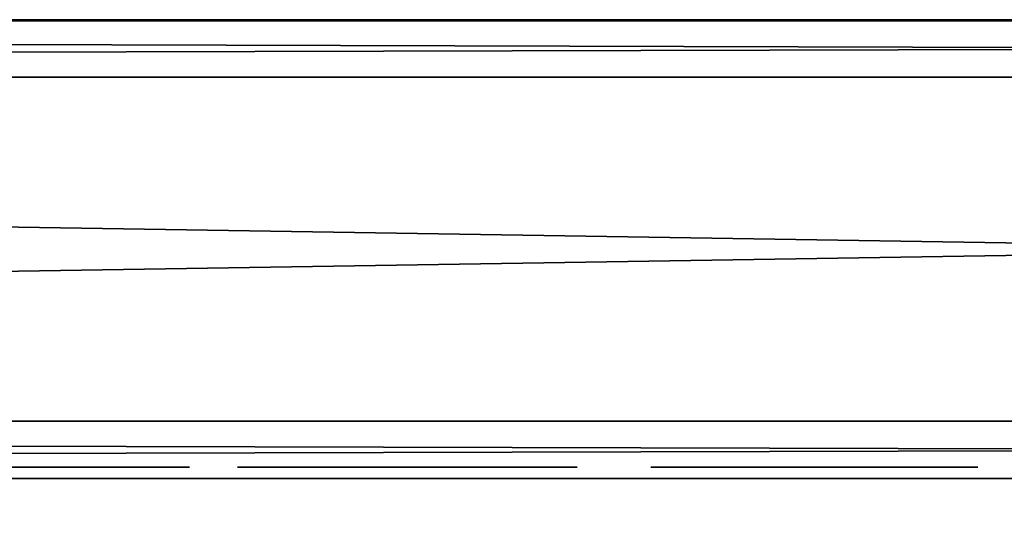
# Model space of a CAD drawing. Header units: millimetres. Extents: x -96 to 96, y -34 to 18.
# Tile 89 of 192: x -12.16 to -3.57, y 13.22 to 17.6. Entities that reach past the tile are written whole.
import ezdxf

# ---------------------------------------------------------------- set-up
doc = ezdxf.new("R2010")
doc.units = ezdxf.units.MM
doc.header["$LTSCALE"] = 65.185185
for name, color, linetype in [('1459', 7, 'CONTINUOUS'), ('1460', 7, 'CONTINUOUS'), ('1461', 7, 'CONTINUOUS'), ('1465', 7, 'CONTINUOUS'), ('1471', 7, 'CONTINUOUS'), ('1475', 7, 'CONTINUOUS'), ('1477', 7, 'CONTINUOUS'), ('1478', 7, 'CONTINUOUS'), ('1480', 7, 'CONTINUOUS'), ('1484', 7, 'CONTINUOUS'), ('26', 7, 'CONTINUOUS'), ('30', 7, 'CONTINUOUS')]:
    doc.layers.add(name, color=color, linetype=linetype)

msp = doc.modelspace()

# ---------------------------------------------------------------- linework, layer by layer
at = {"layer": '1459', "color": 253, "linetype": 'Continuous', "true_color": 0xb2b2b2}
for points in [[(70, 17.6, -16.5), (-95.2929, 17.6, -40), (-70, 17.6, -16.5), (70, 17.6, -16.5)], [(-95.2929, 17.6, 40), (95.2929, 17.6, 40), (-70, 17.6, 8), (-95.2929, 17.6, 40)], [(95.2929, 17.6, -40), (-95.2929, 17.6, -40), (70, 17.6, -16.5), (95.2929, 17.6, -40)], [(-70, 17.6, 8), (95.2929, 17.6, 40), (70, 17.6, 8), (-70, 17.6, 8)]]:
    msp.add_3dface(points, dxfattribs=at)
at = {"layer": '1460', "color": 7, "linetype": 'Continuous'}
for points in [[(-95.2929, 13.6, 40), (-70, 13.6, 8), (70, 13.6, 8), (-95.2929, 13.6, 40)], [(95.2929, 13.6, 40), (-95.2929, 13.6, 40), (70, 13.6, 8), (95.2929, 13.6, 40)], [(-95.2929, 13.6, -40), (95.2929, 13.6, -40), (-12.3616, 13.6, -35.3474), (-95.2929, 13.6, -40)], [(-70, 13.6, -16.5), (13.3066, 13.6, -31.75), (14.038, 13.6, -31.75), (-70, 13.6, -16.5)], [(70, 13.6, -16.5), (-70, 13.6, -16.5), (14.038, 13.6, -31.75), (70, 13.6, -16.5)], [(-11.6548, 13.6, -31.7604), (-70, 13.6, -16.5), (-12.3616, 13.6, -31.6431), (-11.6548, 13.6, -31.7604)], [(-8.8094, 13.6, -31.75), (-70, 13.6, -16.5), (-9.1181, 13.6, -31.7719), (-8.8094, 13.6, -31.75)], [(-7.3016, 13.6, -31.75), (-70, 13.6, -16.5), (-8.8094, 13.6, -31.75), (-7.3016, 13.6, -31.75)], [(-9.6774, 13.6, -31.9931), (-70, 13.6, -16.5), (-11.6548, 13.6, -31.7604), (-9.6774, 13.6, -31.9931)], [(-70, 13.6, -16.5), (-9.3507, 13.6, -31.826), (-9.1181, 13.6, -31.7719), (-70, 13.6, -16.5)], [(-9.3507, 13.6, -31.826), (-70, 13.6, -16.5), (-9.6774, 13.6, -31.9931), (-9.3507, 13.6, -31.826)], [(-6.2116, 13.6, -31.9457), (-70, 13.6, -16.5), (-7.3016, 13.6, -31.75), (-6.2116, 13.6, -31.9457)], [(-6.0312, 13.6, -31.8402), (-70, 13.6, -16.5), (-6.2116, 13.6, -31.9457), (-6.0312, 13.6, -31.8402)], [(-5.8101, 13.6, -31.777), (-70, 13.6, -16.5), (-6.0312, 13.6, -31.8402), (-5.8101, 13.6, -31.777)], [(-5.4803, 13.6, -31.75), (-70, 13.6, -16.5), (-5.8101, 13.6, -31.777), (-5.4803, 13.6, -31.75)], [(-3.8063, 13.6, -31.75), (-70, 13.6, -16.5), (-5.4803, 13.6, -31.75), (-3.8063, 13.6, -31.75)], [(-2.1062, 13.6, -31.75), (-70, 13.6, -16.5), (-3.8063, 13.6, -31.75), (-2.1062, 13.6, -31.75)], [(13.3066, 13.6, -31.75), (-70, 13.6, -16.5), (10.2261, 13.6, -31.7604), (13.3066, 13.6, -31.75)], [(10.2261, 13.6, -31.7604), (-70, 13.6, -16.5), (9.5193, 13.6, -31.6431), (10.2261, 13.6, -31.7604)], [(9.5193, 13.6, -31.6431), (-70, 13.6, -16.5), (8.8246, 13.6, -31.7569), (9.5193, 13.6, -31.6431)], [(8.8246, 13.6, -31.7569), (-70, 13.6, -16.5), (7.2968, 13.6, -31.75), (8.8246, 13.6, -31.7569)], [(7.2968, 13.6, -31.75), (-70, 13.6, -16.5), (6.233, 13.6, -31.75), (7.2968, 13.6, -31.75)], [(6.233, 13.6, -31.75), (-70, 13.6, -16.5), (4.9651, 13.6, -31.75), (6.233, 13.6, -31.75)], [(4.9651, 13.6, -31.75), (-70, 13.6, -16.5), (3.9108, 13.6, -31.75), (4.9651, 13.6, -31.75)], [(3.9108, 13.6, -31.75), (-70, 13.6, -16.5), (3.2222, 13.6, -31.75), (3.9108, 13.6, -31.75)], [(-70, 13.6, -16.5), (0.6245, 13.6, -32.1228), (0.9514, 13.6, -31.8601), (-70, 13.6, -16.5)], [(0.6245, 13.6, -32.1228), (-70, 13.6, -16.5), (-1.2775, 13.6, -31.75), (0.6245, 13.6, -32.1228)], [(3.2222, 13.6, -31.75), (-70, 13.6, -16.5), (1.5315, 13.6, -31.75), (3.2222, 13.6, -31.75)], [(1.5315, 13.6, -31.75), (-70, 13.6, -16.5), (0.9514, 13.6, -31.8601), (1.5315, 13.6, -31.75)], [(-1.2775, 13.6, -31.75), (-70, 13.6, -16.5), (-2.1062, 13.6, -31.75), (-1.2775, 13.6, -31.75)], [(-12.3616, 13.6, -35.3474), (95.2929, 13.6, -40), (-11.6605, 13.6, -35.2329), (-12.3616, 13.6, -35.3474)], [(-11.9594, 13.6, -34.6424), (-12.3616, 13.6, -32.2629), (-12.3616, 13.6, -34.7276), (-11.9594, 13.6, -34.6424)], [(-11.9678, 13.6, -32.3441), (-12.3616, 13.6, -32.2629), (-11.9594, 13.6, -34.6424), (-11.9678, 13.6, -32.3441)], [(-11.6675, 13.6, -32.5829), (-11.9678, 13.6, -32.3441), (-11.6675, 13.6, -34.4076), (-11.6675, 13.6, -32.5829)], [(-11.6675, 13.6, -34.4076), (-11.9678, 13.6, -32.3441), (-11.9594, 13.6, -34.6424), (-11.6675, 13.6, -34.4076)], [(-11.4894, 13.6, -32.9198), (-11.6675, 13.6, -32.5829), (-11.4875, 13.6, -34.0648), (-11.4894, 13.6, -32.9198)], [(-11.4875, 13.6, -34.0648), (-11.6675, 13.6, -32.5829), (-11.6675, 13.6, -34.4076), (-11.4875, 13.6, -34.0648)], [(-11.6605, 13.6, -35.2329), (-8.8094, 13.6, -35.25), (-11.2068, 13.6, -34.9468), (-11.6605, 13.6, -35.2329)], [(95.2929, 13.6, -40), (-8.8094, 13.6, -35.25), (-11.6605, 13.6, -35.2329), (95.2929, 13.6, -40)], [(-10.1026, 13.6, -32.5447), (-9.9462, 13.6, -32.2704), (-11.6548, 13.6, -31.7604), (-10.1026, 13.6, -32.5447)], [(-9.9462, 13.6, -32.2704), (-9.6774, 13.6, -31.9931), (-11.6548, 13.6, -31.7604), (-9.9462, 13.6, -32.2704)], [(-11.2057, 13.6, -32.0419), (-10.1026, 13.6, -32.5447), (-11.6548, 13.6, -31.7604), (-11.2057, 13.6, -32.0419)], [(-11.4094, 13.6, -33.4953), (-11.4894, 13.6, -32.9198), (-11.4875, 13.6, -34.0648), (-11.4094, 13.6, -33.4953)], [(-11.2068, 13.6, -34.9468), (-9.3225, 13.6, -35.1677), (-10.8369, 13.6, -34.3889), (-11.2068, 13.6, -34.9468)], [(-8.8094, 13.6, -35.25), (-9.3225, 13.6, -35.1677), (-11.2068, 13.6, -34.9468), (-8.8094, 13.6, -35.25)], [(-10.197, 13.6, -32.835), (-10.1026, 13.6, -32.5447), (-11.2057, 13.6, -32.0419), (-10.197, 13.6, -32.835)], [(-10.8328, 13.6, -32.6034), (-10.2649, 13.6, -33.4145), (-11.2057, 13.6, -32.0419), (-10.8328, 13.6, -32.6034)], [(-10.2649, 13.6, -33.4145), (-10.2498, 13.6, -33.1523), (-11.2057, 13.6, -32.0419), (-10.2649, 13.6, -33.4145)], [(-10.2498, 13.6, -33.1523), (-10.197, 13.6, -32.835), (-11.2057, 13.6, -32.0419), (-10.2498, 13.6, -33.1523)], [(-9.3225, 13.6, -35.1677), (-9.6921, 13.6, -34.954), (-10.8369, 13.6, -34.3889), (-9.3225, 13.6, -35.1677)], [(-10.8369, 13.6, -34.3889), (-9.983, 13.6, -34.5974), (-10.6828, 13.6, -33.4953), (-10.8369, 13.6, -34.3889)], [(-9.6921, 13.6, -34.954), (-9.983, 13.6, -34.5974), (-10.8369, 13.6, -34.3889), (-9.6921, 13.6, -34.954)], [(-10.6828, 13.6, -33.4953), (-10.2649, 13.6, -33.4145), (-10.8328, 13.6, -32.6034), (-10.6828, 13.6, -33.4953)], [(-9.983, 13.6, -34.5974), (-10.1857, 13.6, -34.0931), (-10.6828, 13.6, -33.4953), (-9.983, 13.6, -34.5974)], [(-10.1857, 13.6, -34.0931), (-10.2649, 13.6, -33.4145), (-10.6828, 13.6, -33.4953), (-10.1857, 13.6, -34.0931)], [(-9.5217, 13.6, -33.4644), (-9.4891, 13.6, -33.8501), (-9.4698, 13.6, -32.9495), (-9.5217, 13.6, -33.4644)], [(-9.4891, 13.6, -33.8501), (-9.4092, 13.6, -34.1322), (-9.4698, 13.6, -32.9495), (-9.4891, 13.6, -33.8501)], [(-9.4698, 13.6, -32.9495), (-9.4092, 13.6, -34.1322), (-9.3531, 13.6, -32.6452), (-9.4698, 13.6, -32.9495)], [(-9.4092, 13.6, -34.1322), (-9.2209, 13.6, -34.4342), (-9.3531, 13.6, -32.6452), (-9.4092, 13.6, -34.1322)], [(-9.3531, 13.6, -32.6452), (-9.2209, 13.6, -34.4342), (-9.2317, 13.6, -32.5063), (-9.3531, 13.6, -32.6452)], [(-9.2317, 13.6, -32.5063), (-9.2209, 13.6, -34.4342), (-9.0292, 13.6, -32.4033), (-9.2317, 13.6, -32.5063)], [(-9.2209, 13.6, -34.4342), (-8.9915, 13.6, -34.5881), (-9.0292, 13.6, -32.4033), (-9.2209, 13.6, -34.4342)], [(-8.9915, 13.6, -34.5881), (-8.6859, 13.6, -34.6421), (-9.0292, 13.6, -32.4033), (-8.9915, 13.6, -34.5881)], [(-9.0292, 13.6, -32.4033), (-8.6859, 13.6, -34.6421), (-8.6859, 13.6, -32.3579), (-9.0292, 13.6, -32.4033)], [(-8.8094, 13.6, -35.25), (95.2929, 13.6, -40), (-7.3016, 13.6, -35.25), (-8.8094, 13.6, -35.25)], [(-8.6859, 13.6, -34.6421), (-8.0115, 13.6, -34.6421), (-8.6859, 13.6, -32.3579), (-8.6859, 13.6, -34.6421)], [(-8.6859, 13.6, -32.3579), (-8.0115, 13.6, -34.6421), (-8.0115, 13.6, -32.3579), (-8.6859, 13.6, -32.3579)], [(-7.3016, 13.6, -35.25), (-6.6581, 13.6, -35.25), (-7.3016, 13.6, -31.75), (-7.3016, 13.6, -35.25)], [(-6.6581, 13.6, -35.25), (-6.6581, 13.6, -35.1621), (-7.3016, 13.6, -31.75), (-6.6581, 13.6, -35.25)], [(-6.6581, 13.6, -35.1621), (-6.6011, 13.6, -32.7473), (-7.3016, 13.6, -31.75), (-6.6581, 13.6, -35.1621)], [(-6.6011, 13.6, -32.7473), (-6.5835, 13.6, -32.5508), (-7.3016, 13.6, -31.75), (-6.6011, 13.6, -32.7473)], [(-6.5835, 13.6, -32.5508), (-6.5342, 13.6, -32.3794), (-7.3016, 13.6, -31.75), (-6.5835, 13.6, -32.5508)], [(-6.5342, 13.6, -32.3794), (-6.4607, 13.6, -32.2301), (-7.3016, 13.6, -31.75), (-6.5342, 13.6, -32.3794)], [(-6.4607, 13.6, -32.2301), (-6.3581, 13.6, -32.0855), (-7.3016, 13.6, -31.75), (-6.4607, 13.6, -32.2301)], [(-6.3581, 13.6, -32.0855), (-6.2116, 13.6, -31.9457), (-7.3016, 13.6, -31.75), (-6.3581, 13.6, -32.0855)], [(95.2929, 13.6, -40), (-6.6581, 13.6, -35.25), (-7.3016, 13.6, -35.25), (95.2929, 13.6, -40)], [(-6.5725, 13.6, -35.083), (-6.6011, 13.6, -32.7473), (-6.6581, 13.6, -35.1621), (-6.5725, 13.6, -35.083)], [(-6.6581, 13.6, -35.25), (95.2929, 13.6, -40), (-5.8507, 13.6, -35.25), (-6.6581, 13.6, -35.25)], [(-6.5715, 13.6, -32.9859), (-6.6011, 13.6, -32.7473), (-6.5725, 13.6, -35.083), (-6.5715, 13.6, -32.9859)], [(-6.5214, 13.6, -34.963), (-6.5715, 13.6, -32.9859), (-6.5725, 13.6, -35.083), (-6.5214, 13.6, -34.963)], [(-6.507, 13.6, -34.8251), (-6.5715, 13.6, -32.9859), (-6.5214, 13.6, -34.963), (-6.507, 13.6, -34.8251)], [(-6.5037, 13.6, -34.6374), (-6.5715, 13.6, -32.9859), (-6.507, 13.6, -34.8251), (-6.5037, 13.6, -34.6374)], [(-6.5037, 13.6, -34.4023), (-6.5715, 13.6, -32.9859), (-6.5037, 13.6, -34.6374), (-6.5037, 13.6, -34.4023)], [(-6.4744, 13.6, -34.0657), (-6.5715, 13.6, -32.9859), (-6.5037, 13.6, -34.4023), (-6.4744, 13.6, -34.0657)], [(-6.4743, 13.6, -33.2383), (-6.5715, 13.6, -32.9859), (-6.4744, 13.6, -34.0657), (-6.4743, 13.6, -33.2383)], [(-6.4016, 13.6, -33.8562), (-6.4743, 13.6, -33.2383), (-6.4744, 13.6, -34.0657), (-6.4016, 13.6, -33.8562)], [(-6.3178, 13.6, -33.4355), (-6.4743, 13.6, -33.2383), (-6.4016, 13.6, -33.8562), (-6.3178, 13.6, -33.4355)], [(-6.2777, 13.6, -33.7072), (-6.3178, 13.6, -33.4355), (-6.4016, 13.6, -33.8562), (-6.2777, 13.6, -33.7072)], [(-6.0597, 13.6, -33.5784), (-6.3178, 13.6, -33.4355), (-6.2777, 13.6, -33.7072), (-6.0597, 13.6, -33.5784)], [(-5.8674, 13.6, -32.847), (-5.8052, 13.6, -33.1095), (-5.8085, 13.6, -32.5663), (-5.8674, 13.6, -32.847)], [(-5.8507, 13.6, -35.25), (-4.521, 13.6, -35.25), (-5.8248, 13.6, -35.158), (-5.8507, 13.6, -35.25)], [(95.2929, 13.6, -40), (-4.521, 13.6, -35.25), (-5.8507, 13.6, -35.25), (95.2929, 13.6, -40)], [(-5.8248, 13.6, -35.158), (-4.521, 13.6, -35.25), (-5.8034, 13.6, -35.0624), (-5.8248, 13.6, -35.158)], [(-5.8085, 13.6, -32.5663), (-5.8052, 13.6, -33.1095), (-5.6651, 13.6, -32.4204), (-5.8085, 13.6, -32.5663)], [(-5.8052, 13.6, -33.1095), (-5.6585, 13.6, -33.2413), (-5.6651, 13.6, -32.4204), (-5.8052, 13.6, -33.1095)], [(-5.8034, 13.6, -35.0624), (-4.521, 13.6, -35.25), (-5.7796, 13.6, -34.9032), (-5.8034, 13.6, -35.0624)], [(-4.521, 13.6, -35.25), (-5.7724, 13.6, -34.7609), (-5.7796, 13.6, -34.9032), (-4.521, 13.6, -35.25)], [(-5.7676, 13.6, -34.4355), (-5.7724, 13.6, -34.7609), (-4.521, 13.6, -35.25), (-5.7676, 13.6, -34.4355)], [(-5.7309, 13.6, -34.1398), (-5.7676, 13.6, -34.4355), (-4.521, 13.6, -35.25), (-5.7309, 13.6, -34.1398)], [(-5.6507, 13.6, -33.9897), (-5.7309, 13.6, -34.1398), (-4.521, 13.6, -35.25), (-5.6507, 13.6, -33.9897)], [(-5.6651, 13.6, -32.4204), (-5.6585, 13.6, -33.2413), (-5.5325, 13.6, -32.3752), (-5.6651, 13.6, -32.4204)], [(-5.6585, 13.6, -33.2413), (-5.519, 13.6, -33.2828), (-5.5325, 13.6, -32.3752), (-5.6585, 13.6, -33.2413)], [(-5.5082, 13.6, -33.9106), (-5.6507, 13.6, -33.9897), (-4.521, 13.6, -35.25), (-5.5082, 13.6, -33.9106)], [(-5.5325, 13.6, -32.3752), (-5.519, 13.6, -33.2828), (-5.3284, 13.6, -32.3579), (-5.5325, 13.6, -32.3752)], [(-5.519, 13.6, -33.2828), (-5.307, 13.6, -33.2982), (-5.3284, 13.6, -32.3579), (-5.519, 13.6, -33.2828)], [(-5.2334, 13.6, -33.8775), (-5.5082, 13.6, -33.9106), (-4.521, 13.6, -35.25), (-5.2334, 13.6, -33.8775)], [(-4.521, 13.6, -33.2982), (-4.521, 13.6, -32.3579), (-5.3284, 13.6, -32.3579), (-4.521, 13.6, -33.2982)], [(-5.307, 13.6, -33.2982), (-4.521, 13.6, -33.2982), (-5.3284, 13.6, -32.3579), (-5.307, 13.6, -33.2982)], [(-4.521, 13.6, -33.8775), (-5.2334, 13.6, -33.8775), (-4.521, 13.6, -35.25), (-4.521, 13.6, -33.8775)], [(-4.521, 13.6, -35.25), (95.2929, 13.6, -40), (-3.8063, 13.6, -35.25), (-4.521, 13.6, -35.25)], [(-3.8063, 13.6, -35.25), (-3.3433, 13.6, -35.25), (-3.8063, 13.6, -31.75), (-3.8063, 13.6, -35.25)], [(-3.3433, 13.6, -35.25), (-2.1062, 13.6, -31.75), (-3.8063, 13.6, -31.75), (-3.3433, 13.6, -35.25)], [(95.2929, 13.6, -40), (-3.3433, 13.6, -35.25), (-3.8063, 13.6, -35.25), (95.2929, 13.6, -40)]]:
    msp.add_3dface(points, dxfattribs=at)
at = {"layer": '1461', "color": 253, "linetype": 'Continuous', "true_color": 0xb2b2b2}
for points in [[(95.5, 14.1, 40.5), (-95.5, 17.1, 40.5), (-95.5, 14.1, 40.5), (95.5, 14.1, 40.5)], [(95.5, 17.1, 40.5), (-95.5, 17.1, 40.5), (95.5, 14.1, 40.5), (95.5, 17.1, 40.5)]]:
    msp.add_3dface(points, dxfattribs=at)
at = {"layer": '1465', "color": 253, "linetype": 'Continuous', "true_color": 0xb2b2b2}
for points in [[(95.5, 17.1, -40.5), (95.5, 14.1, -40.5), (-95.5, 14.1, -40.5), (95.5, 17.1, -40.5)], [(-95.5, 17.1, -40.5), (95.5, 17.1, -40.5), (-95.5, 14.1, -40.5), (-95.5, 17.1, -40.5)]]:
    msp.add_3dface(points, dxfattribs=at)
at = {"layer": '1471', "color": 253, "linetype": 'Continuous', "true_color": 0xb2b2b2}
for points in [[(-95.2929, 17.6, -40), (95.2929, 17.6, -40), (-95.5, 17.1, -40.5), (-95.2929, 17.6, -40)], [(95.2929, 17.6, -40), (95.5, 17.1, -40.5), (-95.5, 17.1, -40.5), (95.2929, 17.6, -40)]]:
    msp.add_3dface(points, dxfattribs=at)
at = {"layer": '1475', "color": 253, "linetype": 'Continuous', "true_color": 0xb2b2b2}
for points in [[(-95.2929, 17.6, 40), (-95.5, 17.1, 40.5), (95.5, 17.1, 40.5), (-95.2929, 17.6, 40)], [(95.2929, 17.6, 40), (-95.2929, 17.6, 40), (95.5, 17.1, 40.5), (95.2929, 17.6, 40)]]:
    msp.add_3dface(points, dxfattribs=at)
at = {"layer": '1477', "color": 253, "linetype": 'Continuous', "true_color": 0xb2b2b2}
for points in [[(-70, 17.59, -16.5), (-70, 17.59, 8), (70, 17.59, 8), (-70, 17.59, -16.5)], [(70, 17.59, -16.5), (-70, 17.59, -16.5), (70, 17.59, 8), (70, 17.59, -16.5)]]:
    msp.add_3dface(points, dxfattribs=at)
at = {"layer": '1478', "color": 7, "linetype": 'Continuous', "true_color": 0xf5f5f5}
for points in [[(-11.9633, 13.7, -32.3462), (-11.6675, 13.7, -32.5829), (-12.3616, 13.7, -31.6431), (-11.9633, 13.7, -32.3462)], [(-11.6527, 13.7, -35.2299), (-12.3616, 13.7, -34.7276), (-12.3616, 13.7, -35.3474), (-11.6527, 13.7, -35.2299)], [(-12.3616, 13.7, -32.2629), (-11.9633, 13.7, -32.3462), (-12.3616, 13.7, -31.6431), (-12.3616, 13.7, -32.2629)], [(-12.3616, 13.7, -31.6431), (-11.6675, 13.7, -32.5829), (-11.6574, 13.7, -31.7595), (-12.3616, 13.7, -31.6431)], [(-11.9633, 13.7, -34.6443), (-12.3616, 13.7, -34.7276), (-11.6527, 13.7, -35.2299), (-11.9633, 13.7, -34.6443)], [(-11.6675, 13.7, -34.4076), (-11.9633, 13.7, -34.6443), (-11.6527, 13.7, -35.2299), (-11.6675, 13.7, -34.4076)], [(-11.6675, 13.7, -32.5829), (-11.4896, 13.7, -32.9194), (-11.6574, 13.7, -31.7595), (-11.6675, 13.7, -32.5829)], [(-11.4896, 13.7, -34.0711), (-11.6675, 13.7, -34.4076), (-11.6527, 13.7, -35.2299), (-11.4896, 13.7, -34.0711)], [(-11.6574, 13.7, -31.7595), (-11.4896, 13.7, -32.9194), (-11.2057, 13.7, -32.0419), (-11.6574, 13.7, -31.7595)], [(-11.2068, 13.7, -34.9468), (-11.4896, 13.7, -34.0711), (-11.6527, 13.7, -35.2299), (-11.2068, 13.7, -34.9468)], [(-11.4896, 13.7, -32.9194), (-11.4094, 13.7, -33.4953), (-11.2057, 13.7, -32.0419), (-11.4896, 13.7, -32.9194)], [(-11.4094, 13.7, -33.4953), (-11.4896, 13.7, -34.0711), (-11.2068, 13.7, -34.9468), (-11.4094, 13.7, -33.4953)], [(-11.2068, 13.7, -34.9468), (-11.2057, 13.7, -32.0419), (-11.4094, 13.7, -33.4953), (-11.2068, 13.7, -34.9468)], [(-10.8354, 13.7, -34.3852), (-11.2057, 13.7, -32.0419), (-11.2068, 13.7, -34.9468), (-10.8354, 13.7, -34.3852)], [(-10.8371, 13.7, -32.5926), (-11.2057, 13.7, -32.0419), (-10.8354, 13.7, -34.3852), (-10.8371, 13.7, -32.5926)], [(-10.6828, 13.7, -33.4953), (-10.8371, 13.7, -32.5926), (-10.8354, 13.7, -34.3852), (-10.6828, 13.7, -33.4953)], [(-10.2649, 13.7, -33.4145), (-10.1847, 13.7, -34.0969), (-10.25, 13.7, -33.1541), (-10.2649, 13.7, -33.4145)], [(-10.25, 13.7, -33.1541), (-10.1847, 13.7, -34.0969), (-10.197, 13.7, -32.835), (-10.25, 13.7, -33.1541)], [(-10.197, 13.7, -32.835), (-10.1847, 13.7, -34.0969), (-10.103, 13.7, -32.5456), (-10.197, 13.7, -32.835)], [(-10.1847, 13.7, -34.0969), (-9.983, 13.7, -34.5974), (-10.103, 13.7, -32.5456), (-10.1847, 13.7, -34.0969)], [(-10.103, 13.7, -32.5456), (-9.983, 13.7, -34.5974), (-9.9462, 13.7, -32.2704), (-10.103, 13.7, -32.5456)], [(-9.983, 13.7, -34.5974), (-9.684, 13.7, -34.9608), (-9.9462, 13.7, -32.2704), (-9.983, 13.7, -34.5974)], [(-9.9462, 13.7, -32.2704), (-9.684, 13.7, -34.9608), (-9.6793, 13.7, -31.9945), (-9.9462, 13.7, -32.2704)], [(-9.684, 13.7, -34.9608), (-9.489, 13.7, -33.8508), (-9.6793, 13.7, -31.9945), (-9.684, 13.7, -34.9608)], [(-9.3161, 13.7, -35.1699), (-9.489, 13.7, -33.8508), (-9.684, 13.7, -34.9608), (-9.3161, 13.7, -35.1699)], [(-9.489, 13.7, -33.8508), (-9.5217, 13.7, -33.4644), (-9.6793, 13.7, -31.9945), (-9.489, 13.7, -33.8508)], [(-9.5217, 13.7, -33.4644), (-9.4661, 13.7, -32.9343), (-9.6793, 13.7, -31.9945), (-9.5217, 13.7, -33.4644)], [(-9.6793, 13.7, -31.9945), (-9.3531, 13.7, -32.6452), (-9.3507, 13.7, -31.826), (-9.6793, 13.7, -31.9945)], [(-9.4661, 13.7, -32.9343), (-9.3531, 13.7, -32.6452), (-9.6793, 13.7, -31.9945), (-9.4661, 13.7, -32.9343)], [(-9.4092, 13.7, -34.1322), (-9.489, 13.7, -33.8508), (-9.3161, 13.7, -35.1699), (-9.4092, 13.7, -34.1322)], [(-9.2252, 13.7, -34.4298), (-9.4092, 13.7, -34.1322), (-9.3161, 13.7, -35.1699), (-9.2252, 13.7, -34.4298)], [(-9.3531, 13.7, -32.6452), (-9.2304, 13.7, -32.5053), (-9.3507, 13.7, -31.826), (-9.3531, 13.7, -32.6452)], [(-9.3507, 13.7, -31.826), (-9.2304, 13.7, -32.5053), (-9.1197, 13.7, -31.7721), (-9.3507, 13.7, -31.826)], [(-8.8094, 13.7, -35.25), (-9.2252, 13.7, -34.4298), (-9.3161, 13.7, -35.1699), (-8.8094, 13.7, -35.25)], [(-9.2304, 13.7, -32.5053), (-9.0332, 13.7, -32.4046), (-9.1197, 13.7, -31.7721), (-9.2304, 13.7, -32.5053)], [(-9.0003, 13.7, -34.5845), (-9.2252, 13.7, -34.4298), (-8.8094, 13.7, -35.25), (-9.0003, 13.7, -34.5845)], [(-9.0332, 13.7, -32.4046), (-8.8094, 13.7, -31.75), (-9.1197, 13.7, -31.7721), (-9.0332, 13.7, -32.4046)], [(-9.0332, 13.7, -32.4046), (-8.6859, 13.7, -32.3579), (-8.8094, 13.7, -31.75), (-9.0332, 13.7, -32.4046)], [(-8.6859, 13.7, -34.6421), (-9.0003, 13.7, -34.5845), (-8.8094, 13.7, -35.25), (-8.6859, 13.7, -34.6421)], [(-8.8094, 13.7, -31.75), (-8.0115, 13.7, -32.3579), (-7.3016, 13.7, -31.75), (-8.8094, 13.7, -31.75)], [(-7.3016, 13.7, -35.25), (-8.6859, 13.7, -34.6421), (-8.8094, 13.7, -35.25), (-7.3016, 13.7, -35.25)], [(-8.6859, 13.7, -32.3579), (-8.0115, 13.7, -32.3579), (-8.8094, 13.7, -31.75), (-8.6859, 13.7, -32.3579)], [(-8.0115, 13.7, -34.6421), (-8.6859, 13.7, -34.6421), (-7.3016, 13.7, -35.25), (-8.0115, 13.7, -34.6421)], [(-7.3016, 13.7, -31.75), (-8.0115, 13.7, -32.3579), (-7.3016, 13.7, -35.25), (-7.3016, 13.7, -31.75)], [(-8.0115, 13.7, -32.3579), (-8.0115, 13.7, -34.6421), (-7.3016, 13.7, -35.25), (-8.0115, 13.7, -32.3579)], [(-6.6581, 13.7, -35.1621), (-5.8507, 13.7, -35.25), (-6.5734, 13.7, -35.0842), (-6.6581, 13.7, -35.1621)], [(-6.6581, 13.7, -35.25), (-5.8507, 13.7, -35.25), (-6.6581, 13.7, -35.1621), (-6.6581, 13.7, -35.25)], [(-6.6011, 13.7, -32.7473), (-6.5713, 13.7, -32.9865), (-6.5835, 13.7, -32.5508), (-6.6011, 13.7, -32.7473)], [(-6.5835, 13.7, -32.5508), (-6.5713, 13.7, -32.9865), (-6.5342, 13.7, -32.3794), (-6.5835, 13.7, -32.5508)], [(-6.5734, 13.7, -35.0842), (-5.8507, 13.7, -35.25), (-6.5214, 13.7, -34.963), (-6.5734, 13.7, -35.0842)], [(-6.5713, 13.7, -32.9865), (-6.4743, 13.7, -33.2383), (-6.5342, 13.7, -32.3794), (-6.5713, 13.7, -32.9865)], [(-6.5342, 13.7, -32.3794), (-6.4743, 13.7, -33.2383), (-6.4609, 13.7, -32.2304), (-6.5342, 13.7, -32.3794)], [(-6.5214, 13.7, -34.963), (-5.8507, 13.7, -35.25), (-6.5089, 13.7, -34.8592), (-6.5214, 13.7, -34.963)], [(-6.5089, 13.7, -34.8592), (-5.8507, 13.7, -35.25), (-6.5037, 13.7, -34.6374), (-6.5089, 13.7, -34.8592)], [(-6.5037, 13.7, -34.4023), (-5.8507, 13.7, -35.25), (-6.4683, 13.7, -34.0377), (-6.5037, 13.7, -34.4023)], [(-6.5037, 13.7, -34.6374), (-5.8507, 13.7, -35.25), (-6.5037, 13.7, -34.4023), (-6.5037, 13.7, -34.6374)], [(-6.4743, 13.7, -33.2383), (-6.3162, 13.7, -33.4368), (-6.4609, 13.7, -32.2304), (-6.4743, 13.7, -33.2383)], [(-6.4683, 13.7, -34.0377), (-5.8507, 13.7, -35.25), (-6.4016, 13.7, -33.8562), (-6.4683, 13.7, -34.0377)], [(-6.4609, 13.7, -32.2304), (-6.3162, 13.7, -33.4368), (-6.3581, 13.7, -32.0855), (-6.4609, 13.7, -32.2304)], [(-6.4016, 13.7, -33.8562), (-5.8507, 13.7, -35.25), (-6.2796, 13.7, -33.7088), (-6.4016, 13.7, -33.8562)], [(-6.3581, 13.7, -32.0855), (-6.3162, 13.7, -33.4368), (-6.2122, 13.7, -31.9462), (-6.3581, 13.7, -32.0855)], [(-6.3162, 13.7, -33.4368), (-6.0597, 13.7, -33.5784), (-6.2122, 13.7, -31.9462), (-6.3162, 13.7, -33.4368)], [(-6.2796, 13.7, -33.7088), (-5.8507, 13.7, -35.25), (-6.0597, 13.7, -33.5784), (-6.2796, 13.7, -33.7088)], [(-6.2122, 13.7, -31.9462), (-6.0597, 13.7, -33.5784), (-6.0312, 13.7, -31.8402), (-6.2122, 13.7, -31.9462)], [(-6.0597, 13.7, -33.5784), (-5.8507, 13.7, -35.25), (-6.0312, 13.7, -31.8402), (-6.0597, 13.7, -33.5784)], [(-6.0312, 13.7, -31.8402), (-5.8674, 13.7, -32.847), (-5.8206, 13.7, -31.7789), (-6.0312, 13.7, -31.8402)], [(-5.8507, 13.7, -35.25), (-5.8674, 13.7, -32.847), (-6.0312, 13.7, -31.8402), (-5.8507, 13.7, -35.25)], [(-5.8674, 13.7, -32.847), (-5.8055, 13.7, -32.5608), (-5.8206, 13.7, -31.7789), (-5.8674, 13.7, -32.847)], [(-5.8067, 13.7, -33.1071), (-5.8674, 13.7, -32.847), (-5.8225, 13.7, -35.1488), (-5.8067, 13.7, -33.1071)], [(-5.8225, 13.7, -35.1488), (-5.8674, 13.7, -32.847), (-5.8507, 13.7, -35.25), (-5.8225, 13.7, -35.1488)], [(-5.8034, 13.7, -35.0624), (-5.8067, 13.7, -33.1071), (-5.8225, 13.7, -35.1488), (-5.8034, 13.7, -35.0624)], [(-5.6651, 13.7, -32.4204), (-5.5506, 13.7, -32.3791), (-5.8206, 13.7, -31.7789), (-5.6651, 13.7, -32.4204)], [(-5.5506, 13.7, -32.3791), (-5.4803, 13.7, -31.75), (-5.8206, 13.7, -31.7789), (-5.5506, 13.7, -32.3791)], [(-5.8055, 13.7, -32.5608), (-5.6651, 13.7, -32.4204), (-5.8206, 13.7, -31.7789), (-5.8055, 13.7, -32.5608)], [(-5.7796, 13.7, -34.9037), (-5.8067, 13.7, -33.1071), (-5.8034, 13.7, -35.0624), (-5.7796, 13.7, -34.9037)], [(-5.7724, 13.7, -34.7609), (-5.8067, 13.7, -33.1071), (-5.7796, 13.7, -34.9037), (-5.7724, 13.7, -34.7609)], [(-5.7676, 13.7, -34.4355), (-5.8067, 13.7, -33.1071), (-5.7724, 13.7, -34.7609), (-5.7676, 13.7, -34.4355)], [(-5.7214, 13.7, -34.1105), (-5.8067, 13.7, -33.1071), (-5.7676, 13.7, -34.4355), (-5.7214, 13.7, -34.1105)], [(-5.6585, 13.7, -33.2413), (-5.8067, 13.7, -33.1071), (-5.7214, 13.7, -34.1105), (-5.6585, 13.7, -33.2413)], [(-5.6507, 13.7, -33.9897), (-5.6585, 13.7, -33.2413), (-5.7214, 13.7, -34.1105), (-5.6507, 13.7, -33.9897)], [(-5.5402, 13.7, -33.2789), (-5.6585, 13.7, -33.2413), (-5.6507, 13.7, -33.9897), (-5.5402, 13.7, -33.2789)], [(-5.533, 13.7, -33.9189), (-5.5402, 13.7, -33.2789), (-5.6507, 13.7, -33.9897), (-5.533, 13.7, -33.9189)], [(-5.5506, 13.7, -32.3791), (-5.3284, 13.7, -32.3579), (-5.4803, 13.7, -31.75), (-5.5506, 13.7, -32.3791)], [(-5.307, 13.7, -33.2982), (-5.5402, 13.7, -33.2789), (-5.533, 13.7, -33.9189), (-5.307, 13.7, -33.2982)], [(-5.2334, 13.7, -33.8775), (-5.307, 13.7, -33.2982), (-5.533, 13.7, -33.9189), (-5.2334, 13.7, -33.8775)], [(-5.4803, 13.7, -31.75), (-4.521, 13.7, -32.3579), (-3.8063, 13.7, -31.75), (-5.4803, 13.7, -31.75)], [(-5.3284, 13.7, -32.3579), (-4.521, 13.7, -32.3579), (-5.4803, 13.7, -31.75), (-5.3284, 13.7, -32.3579)], [(-4.521, 13.7, -33.8775), (-5.307, 13.7, -33.2982), (-5.2334, 13.7, -33.8775), (-4.521, 13.7, -33.8775)], [(-4.521, 13.7, -33.2982), (-5.307, 13.7, -33.2982), (-4.521, 13.7, -33.8775), (-4.521, 13.7, -33.2982)], [(-4.521, 13.7, -35.25), (-3.8063, 13.7, -35.25), (-4.521, 13.7, -33.8775), (-4.521, 13.7, -35.25)], [(-3.8063, 13.7, -31.75), (-4.521, 13.7, -32.3579), (-3.8063, 13.7, -35.25), (-3.8063, 13.7, -31.75)], [(-3.8063, 13.7, -35.25), (-4.521, 13.7, -33.2982), (-4.521, 13.7, -33.8775), (-3.8063, 13.7, -35.25)], [(-4.521, 13.7, -32.3579), (-4.521, 13.7, -33.2982), (-3.8063, 13.7, -35.25), (-4.521, 13.7, -32.3579)]]:
    msp.add_3dface(points, dxfattribs=at)
at = {"layer": '1480', "color": 253, "linetype": 'Continuous', "true_color": 0xb2b2b2}
for points in [[(95.5, 14.1, -40.5), (-95.2929, 13.6, -40), (-95.5, 14.1, -40.5), (95.5, 14.1, -40.5)], [(95.2929, 13.6, -40), (-95.2929, 13.6, -40), (95.5, 14.1, -40.5), (95.2929, 13.6, -40)]]:
    msp.add_3dface(points, dxfattribs=at)
at = {"layer": '1484', "color": 253, "linetype": 'Continuous', "true_color": 0xb2b2b2}
for points in [[(-95.2929, 13.6, 40), (95.2929, 13.6, 40), (-95.5, 14.1, 40.5), (-95.2929, 13.6, 40)], [(95.2929, 13.6, 40), (95.5, 14.1, 40.5), (-95.5, 14.1, 40.5), (95.2929, 13.6, 40)]]:
    msp.add_3dface(points, dxfattribs=at)
at = {"layer": '26', "color": 7, "linetype": 'Continuous'}
for points in [[(71.4, -2, 19.4), (-71.4, -2, 19.4), (71.4, 13.6, 19.8085), (71.4, -2, 19.4)], [(71.4, 13.6, 19.8085), (-71.4, -2, 19.4), (-71.4, 13.6, 19.8085), (71.4, 13.6, 19.8085)]]:
    msp.add_3dface(points, dxfattribs=at)
at = {"layer": '30', "color": 7, "linetype": 'Continuous'}
for points in [[(-71.4, 13.6, -19.8085), (71.4, -2, -19.4), (71.4, 13.6, -19.8085), (-71.4, 13.6, -19.8085)], [(-71.4, 13.6, -19.8085), (-71.4, -2, -19.4), (71.4, -2, -19.4), (-71.4, 13.6, -19.8085)]]:
    msp.add_3dface(points, dxfattribs=at)

doc.saveas('drawing.dxf')
